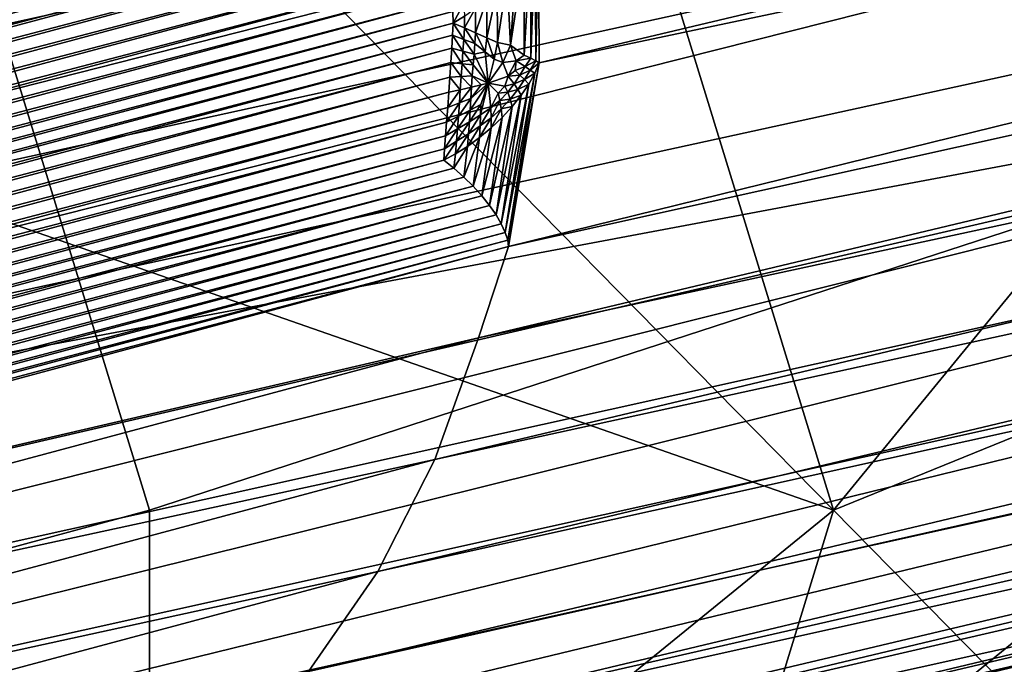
# Model space of a CAD drawing. Extents: x -0.7 to 0.7, y -0.35 to 0.35.
# Tile 18 of 226: x -0.51311 to -0.50211, y -0.24824 to -0.24104. Entities that reach past the tile are written whole.
import ezdxf

# ---------------------------------------------------------------- set-up
doc = ezdxf.new("R2010")
doc.units = 0

msp = doc.modelspace()

# ---------------------------------------------------------------- linework, layer by layer
for points in [[(-0.507312, -0.240002, 0.001177), (-0.451467, -0.228287, 0.250254), (-0.507304, -0.241527, 0.001687)], [(-0.507304, -0.241527, 0.001687), (-0.451467, -0.228287, 0.250254), (-0.451747, -0.229821, 0.250447)], [(-0.507304, -0.241527, 0.001687), (-0.451747, -0.229821, 0.250447), (-0.507647, -0.243579, 0.002358)], [(-0.507647, -0.243579, 0.002358), (-0.451747, -0.229821, 0.250447), (-0.45222, -0.2313, 0.250689)], [(-0.504019, -0.246524, 0.436992), (-0.519293, -0.230987, 0.437001), (-0.530749, -0.237202, 0.437008)], [(-0.504019, -0.246524, 0.436992), (-0.507837, -0.234095, 0.437006), (-0.519293, -0.230987, 0.437001)], [(-0.507982, -0.244597, 0.00248), (-0.45222, -0.2313, 0.250689), (-0.452876, -0.2327, 0.250977)], [(-0.507647, -0.243579, 0.002358), (-0.45222, -0.2313, 0.250689), (-0.507982, -0.244597, 0.00248)], [(-0.536394, -0.243818), (-0.53754, -0.239539), (-0.510079, -0.232181)], [(-0.536394, -0.243818), (-0.510079, -0.232181), (-0.508933, -0.23646)], [(-0.507982, -0.244597, 0.00248), (-0.452876, -0.2327, 0.250977), (-0.50847, -0.245957, 0.003515)], [(-0.50847, -0.245957, 0.003515), (-0.452876, -0.2327, 0.250977), (-0.453704, -0.233995, 0.251305)], [(-0.50847, -0.245957, 0.003515), (-0.453704, -0.233995, 0.251305), (-0.509107, -0.247207, 0.004695)], [(-0.509107, -0.247207, 0.004695), (-0.453704, -0.233995, 0.251305), (-0.45469, -0.235165, 0.251668)], [(-0.523111, -0.249631, 0.412337), (-0.515474, -0.234095, 0.41244), (-0.511656, -0.246524, 0.412396)], [(-0.511656, -0.246524, 0.412396), (-0.515474, -0.234095, 0.41244), (-0.492563, -0.240309, 0.412433)], [(-0.504019, -0.246524, 0.436992), (-0.496381, -0.237202, 0.436998), (-0.507837, -0.234095, 0.437006)], [(-0.491801, -0.234773, 0.3155), (-0.538388, -0.238969, 0.000777), (-0.536844, -0.244736, 0.000778)], [(-0.491801, -0.234773, 0.3155), (-0.536844, -0.244736, 0.000778), (-0.536339, -0.246173, 0.000882)], [(-0.491801, -0.234773, 0.3155), (-0.536339, -0.246173, 0.000882), (-0.491298, -0.236259, 0.315482)], [(-0.509107, -0.247207, 0.004695), (-0.45469, -0.235165, 0.251668), (-0.509882, -0.248326, 0.006)], [(-0.509882, -0.248326, 0.006), (-0.45469, -0.235165, 0.251668), (-0.455818, -0.236189, 0.252059)], [(-0.509882, -0.248326, 0.006), (-0.455818, -0.236189, 0.252059), (-0.510781, -0.249295, 0.007408)], [(-0.510781, -0.249295, 0.007408), (-0.455818, -0.236189, 0.252059), (-0.457069, -0.237049, 0.252473)], [(-0.491298, -0.236259, 0.315482), (-0.536339, -0.246173, 0.000882), (-0.53563, -0.247526, 0.00119)], [(-0.491298, -0.236259, 0.315482), (-0.53563, -0.247526, 0.00119), (-0.490608, -0.237668, 0.31543)], [(-0.536394, -0.243818), (-0.508933, -0.23646), (-0.508902, -0.236589, 0.000001)], [(-0.536394, -0.243818), (-0.508902, -0.236589, 0.000001), (-0.536355, -0.243945, 0.000001)], [(-0.536355, -0.243945, 0.000001), (-0.508902, -0.236589, 0.000001), (-0.508868, -0.236733, 0.000003)], [(-0.536355, -0.243945, 0.000001), (-0.508868, -0.236733, 0.000003), (-0.53631, -0.244087, 0.000003)], [(-0.53631, -0.244087, 0.000003), (-0.508868, -0.236733, 0.000003), (-0.50883, -0.23689, 0.000006)], [(-0.53631, -0.244087, 0.000003), (-0.50883, -0.23689, 0.000006), (-0.536263, -0.24424, 0.000006)], [(-0.536263, -0.24424, 0.000006), (-0.50883, -0.23689, 0.000006), (-0.508791, -0.237054, 0.00001)], [(-0.536263, -0.24424, 0.000006), (-0.508791, -0.237054, 0.00001), (-0.536212, -0.244402, 0.00001)], [(-0.536212, -0.244402, 0.00001), (-0.508791, -0.237054, 0.00001), (-0.50875, -0.237223, 0.000015)], [(-0.510781, -0.249295, 0.007408), (-0.457069, -0.237049, 0.252473), (-0.51179, -0.250097, 0.008894)], [(-0.51179, -0.250097, 0.008894), (-0.457069, -0.237049, 0.252473), (-0.458419, -0.237731, 0.252901)], [(-0.536212, -0.244402, 0.00001), (-0.50875, -0.237223, 0.000015), (-0.536161, -0.244568, 0.000015)], [(-0.536161, -0.244568, 0.000015), (-0.50875, -0.237223, 0.000015), (-0.50871, -0.237392, 0.000021)], [(-0.511656, -0.252738, 0.436991), (-0.504019, -0.246524, 0.436992), (-0.530749, -0.237202, 0.437008)], [(-0.519293, -0.258953, 0.437023), (-0.511656, -0.252738, 0.436991), (-0.530749, -0.237202, 0.437008)], [(-0.496381, -0.243417, 0.436985), (-0.496381, -0.237202, 0.436998), (-0.504019, -0.246524, 0.436992)], [(-0.536161, -0.244568, 0.000015), (-0.50871, -0.237392, 0.000021), (-0.53611, -0.244734, 0.000021)], [(-0.53611, -0.244734, 0.000021), (-0.50871, -0.237392, 0.000021), (-0.50867, -0.237557, 0.000028)], [(-0.53611, -0.244734, 0.000021), (-0.50867, -0.237557, 0.000028), (-0.536059, -0.244895, 0.000028)], [(-0.536059, -0.244895, 0.000028), (-0.50867, -0.237557, 0.000028), (-0.508633, -0.237713, 0.000035)], [(-0.490608, -0.237668, 0.31543), (-0.53563, -0.247526, 0.00119), (-0.534712, -0.248793, 0.001705)], [(-0.490608, -0.237668, 0.31543), (-0.534712, -0.248793, 0.001705), (-0.489743, -0.238974, 0.315343)], [(-0.536059, -0.244895, 0.000028), (-0.508633, -0.237713, 0.000035), (-0.536012, -0.245049, 0.000035)], [(-0.536012, -0.245049, 0.000035), (-0.508633, -0.237713, 0.000035), (-0.508598, -0.237857, 0.000043)], [(-0.51179, -0.250097, 0.008894), (-0.458419, -0.237731, 0.252901), (-0.512891, -0.25072, 0.010433)], [(-0.512891, -0.25072, 0.010433), (-0.458419, -0.237731, 0.252901), (-0.459848, -0.238222, 0.253336)], [(-0.536012, -0.245049, 0.000035), (-0.508598, -0.237857, 0.000043), (-0.535968, -0.245191, 0.000043)], [(-0.535968, -0.245191, 0.000043), (-0.508598, -0.237857, 0.000043), (-0.508567, -0.237986, 0.000051)], [(-0.535968, -0.245191, 0.000043), (-0.508567, -0.237986, 0.000051), (-0.535928, -0.245317, 0.000051)], [(-0.508547, -0.238117, 0.000061), (-0.535928, -0.245317, 0.000051), (-0.508567, -0.237986, 0.000051)], [(-0.508547, -0.238117, 0.000061), (-0.535873, -0.245439, 0.000061), (-0.535928, -0.245317, 0.000051)], [(-0.508525, -0.238264, 0.000075), (-0.535873, -0.245439, 0.000061), (-0.508547, -0.238117, 0.000061)], [(-0.520411, -0.252851, 0.012), (-0.514066, -0.251151, 0.012), (-0.459848, -0.238222, 0.253336)], [(-0.475921, -0.242972, 0.32028), (-0.520411, -0.252851, 0.012), (-0.459848, -0.238222, 0.253336)], [(-0.512891, -0.25072, 0.010433), (-0.459848, -0.238222, 0.253336), (-0.514066, -0.251151, 0.012)], [(-0.508525, -0.238264, 0.000075), (-0.535812, -0.245576, 0.000075), (-0.535873, -0.245439, 0.000061)], [(-0.5085, -0.238423, 0.000091), (-0.535812, -0.245576, 0.000075), (-0.508525, -0.238264, 0.000075)], [(-0.5085, -0.238423, 0.000091), (-0.535746, -0.245723, 0.000091), (-0.535812, -0.245576, 0.000075)], [(-0.508474, -0.23859, 0.000111), (-0.535746, -0.245723, 0.000091), (-0.5085, -0.238423, 0.000091)], [(-0.508474, -0.23859, 0.000111), (-0.535676, -0.245879, 0.000111), (-0.535746, -0.245723, 0.000091)], [(-0.508448, -0.238761, 0.000132), (-0.535676, -0.245879, 0.000111), (-0.508474, -0.23859, 0.000111)], [(-0.508448, -0.238761, 0.000132), (-0.535604, -0.246037, 0.000132), (-0.535676, -0.245879, 0.000111)], [(-0.508422, -0.238932, 0.000156), (-0.535604, -0.246037, 0.000132), (-0.508448, -0.238761, 0.000132)], [(-0.508422, -0.238932, 0.000156), (-0.535532, -0.246196, 0.000156), (-0.535604, -0.246037, 0.000132)], [(-0.508397, -0.239098, 0.000181), (-0.535532, -0.246196, 0.000156), (-0.508422, -0.238932, 0.000156)], [(-0.488718, -0.240156, 0.315223), (-0.489743, -0.238974, 0.315343), (-0.534712, -0.248793, 0.001705)], [(-0.508397, -0.239098, 0.000181), (-0.535463, -0.24635, 0.000181), (-0.535532, -0.246196, 0.000156)], [(-0.508372, -0.239256, 0.000206), (-0.535463, -0.24635, 0.000181), (-0.508397, -0.239098, 0.000181)], [(-0.508372, -0.239256, 0.000206), (-0.535396, -0.246497, 0.000206), (-0.535463, -0.24635, 0.000181)], [(-0.50835, -0.239401, 0.000231), (-0.535396, -0.246497, 0.000206), (-0.508372, -0.239256, 0.000206)], [(-0.50835, -0.239401, 0.000231), (-0.535335, -0.246632, 0.000231), (-0.535396, -0.246497, 0.000206)], [(-0.50833, -0.239531, 0.000256), (-0.535335, -0.246632, 0.000231), (-0.50835, -0.239401, 0.000231)], [(-0.50833, -0.239531, 0.000256), (-0.53528, -0.246753, 0.000256), (-0.535335, -0.246632, 0.000231)], [(-0.508324, -0.239665, 0.000283), (-0.53528, -0.246753, 0.000256), (-0.50833, -0.239531, 0.000256)], [(-0.508324, -0.239665, 0.000283), (-0.535206, -0.246868, 0.000283), (-0.53528, -0.246753, 0.000256)], [(-0.508318, -0.239813, 0.000316), (-0.535206, -0.246868, 0.000283), (-0.508324, -0.239665, 0.000283)], [(-0.508318, -0.239813, 0.000316), (-0.535123, -0.246995, 0.000316), (-0.535206, -0.246868, 0.000283)], [(-0.508311, -0.239973, 0.000353), (-0.535123, -0.246995, 0.000316), (-0.508318, -0.239813, 0.000316)], [(-0.508311, -0.239973, 0.000353), (-0.535033, -0.247133, 0.000353), (-0.535123, -0.246995, 0.000316)], [(-0.508303, -0.240141, 0.000394), (-0.535033, -0.247133, 0.000353), (-0.508311, -0.239973, 0.000353)], [(-0.507342, -0.241505, 0.001552), (-0.507349, -0.240109, 0.001087), (-0.507312, -0.240002, 0.001177)], [(-0.507342, -0.241505, 0.001552), (-0.507312, -0.240002, 0.001177), (-0.507304, -0.241527, 0.001687)], [(-0.508303, -0.240141, 0.000394), (-0.534938, -0.247277, 0.000394), (-0.535033, -0.247133, 0.000353)], [(-0.508296, -0.240312, 0.000438), (-0.534938, -0.247277, 0.000394), (-0.508303, -0.240141, 0.000394)], [(-0.534712, -0.248793, 0.001705), (-0.533087, -0.250432, 0.002337), (-0.488718, -0.240156, 0.315223)], [(-0.488718, -0.240156, 0.315223), (-0.533087, -0.250432, 0.002337), (-0.532283, -0.251109, 0.00248)], [(-0.488718, -0.240156, 0.315223), (-0.532283, -0.251109, 0.00248), (-0.48755, -0.241194, 0.315073)], [(-0.507398, -0.241476, 0.001416), (-0.507403, -0.240223, 0.000999), (-0.507349, -0.240109, 0.001087)], [(-0.507398, -0.241476, 0.001416), (-0.507349, -0.240109, 0.001087), (-0.507342, -0.241505, 0.001552)], [(-0.508296, -0.240312, 0.000438), (-0.534841, -0.247425, 0.000438), (-0.534938, -0.247277, 0.000394)], [(-0.508289, -0.240483, 0.000484), (-0.534841, -0.247425, 0.000438), (-0.508296, -0.240312, 0.000438)], [(-0.511656, -0.255846, 0.41238), (-0.511656, -0.246524, 0.412396), (-0.492563, -0.240309, 0.412433)], [(-0.492563, -0.255846, 0.412409), (-0.511656, -0.255846, 0.41238), (-0.492563, -0.240309, 0.412433)], [(-0.507471, -0.24144, 0.001283), (-0.507475, -0.240343, 0.000918), (-0.507403, -0.240223, 0.000999)], [(-0.507471, -0.24144, 0.001283), (-0.507403, -0.240223, 0.000999), (-0.507398, -0.241476, 0.001416)], [(-0.507626, -0.241329, 0.001064), (-0.507562, -0.240465, 0.000845), (-0.507475, -0.240343, 0.000918)], [(-0.507626, -0.241329, 0.001064), (-0.507475, -0.240343, 0.000918), (-0.507471, -0.24144, 0.001283)], [(-0.508289, -0.240483, 0.000484), (-0.534744, -0.247572, 0.000484), (-0.534841, -0.247425, 0.000438)], [(-0.508282, -0.24065, 0.00053), (-0.534744, -0.247572, 0.000484), (-0.508289, -0.240483, 0.000484)], [(-0.507626, -0.241329, 0.001064), (-0.507661, -0.240586, 0.000782), (-0.507562, -0.240465, 0.000845)], [(-0.507771, -0.241299, 0.000928), (-0.507773, -0.240703, 0.000731), (-0.507661, -0.240586, 0.000782)], [(-0.507771, -0.241299, 0.000928), (-0.507661, -0.240586, 0.000782), (-0.507626, -0.241329, 0.001064)], [(-0.508282, -0.24065, 0.00053), (-0.53465, -0.247715, 0.00053), (-0.534744, -0.247572, 0.000484)], [(-0.508276, -0.240808, 0.000575), (-0.53465, -0.247715, 0.00053), (-0.508282, -0.24065, 0.00053)], [(-0.507891, -0.241246, 0.000835), (-0.507891, -0.240814, 0.000692), (-0.507773, -0.240703, 0.000731)], [(-0.507891, -0.241246, 0.000835), (-0.507773, -0.240703, 0.000731), (-0.507771, -0.241299, 0.000928)], [(-0.508276, -0.240808, 0.000575), (-0.53456, -0.247851, 0.000575), (-0.53465, -0.247715, 0.00053)], [(-0.50827, -0.240953, 0.00062), (-0.53456, -0.247851, 0.000575), (-0.508276, -0.240808, 0.000575)], [(-0.508015, -0.241191, 0.000758), (-0.508015, -0.240916, 0.000667), (-0.507891, -0.240814, 0.000692)], [(-0.508015, -0.241191, 0.000758), (-0.507891, -0.240814, 0.000692), (-0.507891, -0.241246, 0.000835)], [(-0.50827, -0.240953, 0.00062), (-0.534478, -0.247975, 0.00062), (-0.53456, -0.247851, 0.000575)], [(-0.508265, -0.241084, 0.000662), (-0.534478, -0.247975, 0.00062), (-0.50827, -0.240953, 0.00062)], [(-0.508265, -0.241084, 0.000662), (-0.50827, -0.240953, 0.00062), (-0.508145, -0.240865, 0.000626)], [(-0.508265, -0.241084, 0.000662), (-0.508145, -0.240865, 0.000626), (-0.50814, -0.241006, 0.000657)], [(-0.508141, -0.241137, 0.0007), (-0.50814, -0.241006, 0.000657), (-0.508015, -0.240916, 0.000667)], [(-0.508141, -0.241137, 0.0007), (-0.508015, -0.240916, 0.000667), (-0.508015, -0.241191, 0.000758)], [(-0.508265, -0.241084, 0.000662), (-0.534403, -0.248088, 0.000662), (-0.534478, -0.247975, 0.00062)], [(-0.508273, -0.241216, 0.000705), (-0.534403, -0.248088, 0.000662), (-0.508265, -0.241084, 0.000662)], [(-0.508265, -0.241084, 0.000662), (-0.508147, -0.241265, 0.000754), (-0.508273, -0.241216, 0.000705)], [(-0.508265, -0.241084, 0.000662), (-0.50814, -0.241006, 0.000657), (-0.508141, -0.241137, 0.0007)], [(-0.508265, -0.241084, 0.000662), (-0.508141, -0.241137, 0.0007), (-0.508147, -0.241265, 0.000754)], [(-0.48755, -0.241194, 0.315073), (-0.532283, -0.251109, 0.00248), (-0.530819, -0.251945, 0.003515)], [(-0.48755, -0.241194, 0.315073), (-0.530819, -0.251945, 0.003515), (-0.48626, -0.242068, 0.314895)], [(-0.508141, -0.241137, 0.0007), (-0.508022, -0.241309, 0.000808), (-0.508147, -0.241265, 0.000754)], [(-0.508141, -0.241137, 0.0007), (-0.508015, -0.241191, 0.000758), (-0.508022, -0.241309, 0.000808)], [(-0.508015, -0.241191, 0.000758), (-0.507907, -0.241403, 0.000891), (-0.508022, -0.241309, 0.000808)], [(-0.508015, -0.241191, 0.000758), (-0.507891, -0.241246, 0.000835), (-0.507907, -0.241403, 0.000891)], [(-0.508273, -0.241216, 0.000705), (-0.534311, -0.248192, 0.000705), (-0.534403, -0.248088, 0.000662)], [(-0.508282, -0.241362, 0.000756), (-0.534311, -0.248192, 0.000705), (-0.508273, -0.241216, 0.000705)], [(-0.508273, -0.241216, 0.000705), (-0.508156, -0.241398, 0.000806), (-0.508282, -0.241362, 0.000756)], [(-0.508273, -0.241216, 0.000705), (-0.508147, -0.241265, 0.000754), (-0.508156, -0.241398, 0.000806)], [(-0.508147, -0.241265, 0.000754), (-0.508031, -0.241428, 0.000855), (-0.508156, -0.241398, 0.000806)], [(-0.508147, -0.241265, 0.000754), (-0.508022, -0.241309, 0.000808), (-0.508031, -0.241428, 0.000855)], [(-0.507891, -0.241246, 0.000835), (-0.507806, -0.241487, 0.000974), (-0.507907, -0.241403, 0.000891)], [(-0.507891, -0.241246, 0.000835), (-0.507771, -0.241299, 0.000928), (-0.507806, -0.241487, 0.000974)], [(-0.507771, -0.241299, 0.000928), (-0.507712, -0.241522, 0.001048), (-0.507806, -0.241487, 0.000974)], [(-0.507771, -0.241299, 0.000928), (-0.507626, -0.241329, 0.001064), (-0.507712, -0.241522, 0.001048)], [(-0.508282, -0.241362, 0.000756), (-0.534207, -0.248309, 0.000756), (-0.534311, -0.248192, 0.000705)], [(-0.508293, -0.241521, 0.000814), (-0.534207, -0.248309, 0.000756), (-0.508282, -0.241362, 0.000756)], [(-0.508282, -0.241362, 0.000756), (-0.508165, -0.241537, 0.000857), (-0.508293, -0.241521, 0.000814)], [(-0.508282, -0.241362, 0.000756), (-0.508156, -0.241398, 0.000806), (-0.508165, -0.241537, 0.000857)], [(-0.508156, -0.241398, 0.000806), (-0.508041, -0.241549, 0.0009), (-0.508165, -0.241537, 0.000857)], [(-0.508156, -0.241398, 0.000806), (-0.508031, -0.241428, 0.000855), (-0.508041, -0.241549, 0.0009)], [(-0.508022, -0.241309, 0.000808), (-0.507907, -0.241403, 0.000891), (-0.508031, -0.241428, 0.000855)], [(-0.508031, -0.241428, 0.000855), (-0.507907, -0.241403, 0.000891), (-0.507876, -0.241755, 0.001047)], [(-0.507907, -0.241403, 0.000891), (-0.507806, -0.241487, 0.000974), (-0.507876, -0.241755, 0.001047)], [(-0.507562, -0.241503, 0.0012), (-0.507712, -0.241522, 0.001048), (-0.507626, -0.241329, 0.001064)], [(-0.507471, -0.24144, 0.001283), (-0.507562, -0.241503, 0.0012), (-0.507626, -0.241329, 0.001064)], [(-0.508293, -0.241521, 0.000814), (-0.534096, -0.248434, 0.000814), (-0.534207, -0.248309, 0.000756)], [(-0.508304, -0.241686, 0.000876), (-0.534096, -0.248434, 0.000814), (-0.508293, -0.241521, 0.000814)], [(-0.508293, -0.241521, 0.000814), (-0.508175, -0.24168, 0.00091), (-0.508304, -0.241686, 0.000876)], [(-0.508293, -0.241521, 0.000814), (-0.508165, -0.241537, 0.000857), (-0.508175, -0.24168, 0.00091)], [(-0.508031, -0.241428, 0.000855), (-0.507876, -0.241755, 0.001047), (-0.508041, -0.241549, 0.0009)], [(-0.507806, -0.241487, 0.000974), (-0.507712, -0.241522, 0.001048), (-0.507876, -0.241755, 0.001047)], [(-0.507653, -0.241675, 0.001164), (-0.507876, -0.241755, 0.001047), (-0.507712, -0.241522, 0.001048)], [(-0.507562, -0.241503, 0.0012), (-0.507653, -0.241675, 0.001164), (-0.507712, -0.241522, 0.001048)], [(-0.507562, -0.241503, 0.0012), (-0.507575, -0.241613, 0.001228), (-0.507653, -0.241675, 0.001164)], [(-0.507462, -0.241568, 0.001372), (-0.507575, -0.241613, 0.001228), (-0.507562, -0.241503, 0.0012)], [(-0.507398, -0.241476, 0.001416), (-0.507562, -0.241503, 0.0012), (-0.507471, -0.24144, 0.001283)], [(-0.507398, -0.241476, 0.001416), (-0.507462, -0.241568, 0.001372), (-0.507562, -0.241503, 0.0012)], [(-0.507342, -0.241505, 0.001552), (-0.507462, -0.241568, 0.001372), (-0.507398, -0.241476, 0.001416)], [(-0.507342, -0.241505, 0.001552), (-0.507406, -0.241607, 0.00149), (-0.507462, -0.241568, 0.001372)], [(-0.507304, -0.241527, 0.001687), (-0.507406, -0.241607, 0.00149), (-0.507342, -0.241505, 0.001552)], [(-0.508165, -0.241537, 0.000857), (-0.508052, -0.241673, 0.000944), (-0.508175, -0.24168, 0.00091)], [(-0.508165, -0.241537, 0.000857), (-0.508041, -0.241549, 0.0009), (-0.508052, -0.241673, 0.000944)], [(-0.508041, -0.241549, 0.0009), (-0.507876, -0.241755, 0.001047), (-0.508052, -0.241673, 0.000944)], [(-0.507657, -0.243506, 0.002236), (-0.507353, -0.241642, 0.00161), (-0.507304, -0.241527, 0.001687)], [(-0.507657, -0.243506, 0.002236), (-0.507304, -0.241527, 0.001687), (-0.507647, -0.243579, 0.002358)], [(-0.507521, -0.241663, 0.001328), (-0.507653, -0.241675, 0.001164), (-0.507575, -0.241613, 0.001228)], [(-0.507462, -0.241568, 0.001372), (-0.507521, -0.241663, 0.001328), (-0.507575, -0.241613, 0.001228)], [(-0.507406, -0.241607, 0.00149), (-0.507521, -0.241663, 0.001328), (-0.507462, -0.241568, 0.001372)], [(-0.507406, -0.241607, 0.00149), (-0.50747, -0.241714, 0.001431), (-0.507521, -0.241663, 0.001328)], [(-0.507353, -0.241642, 0.00161), (-0.50747, -0.241714, 0.001431), (-0.507406, -0.241607, 0.00149)], [(-0.507304, -0.241527, 0.001687), (-0.507353, -0.241642, 0.00161), (-0.507406, -0.241607, 0.00149)], [(-0.508304, -0.241686, 0.000876), (-0.533978, -0.248566, 0.000876), (-0.534096, -0.248434, 0.000814)], [(-0.508316, -0.241856, 0.000941), (-0.533978, -0.248566, 0.000876), (-0.508304, -0.241686, 0.000876)], [(-0.508304, -0.241686, 0.000876), (-0.508186, -0.241827, 0.000966), (-0.508316, -0.241856, 0.000941)], [(-0.508304, -0.241686, 0.000876), (-0.508175, -0.24168, 0.00091), (-0.508186, -0.241827, 0.000966)], [(-0.508175, -0.24168, 0.00091), (-0.508062, -0.241799, 0.000992), (-0.508186, -0.241827, 0.000966)], [(-0.508175, -0.24168, 0.00091), (-0.508052, -0.241673, 0.000944), (-0.508062, -0.241799, 0.000992)], [(-0.508052, -0.241673, 0.000944), (-0.507952, -0.241774, 0.001019), (-0.508062, -0.241799, 0.000992)], [(-0.508052, -0.241673, 0.000944), (-0.507876, -0.241755, 0.001047), (-0.507952, -0.241774, 0.001019)], [(-0.507653, -0.241675, 0.001164), (-0.507689, -0.241786, 0.001181), (-0.507876, -0.241755, 0.001047)], [(-0.507584, -0.241761, 0.001288), (-0.507689, -0.241786, 0.001181), (-0.507653, -0.241675, 0.001164)], [(-0.507684, -0.243421, 0.002109), (-0.50742, -0.241763, 0.001535), (-0.507353, -0.241642, 0.00161)], [(-0.507684, -0.243421, 0.002109), (-0.507353, -0.241642, 0.00161), (-0.507657, -0.243506, 0.002236)], [(-0.507521, -0.241663, 0.001328), (-0.507584, -0.241761, 0.001288), (-0.507653, -0.241675, 0.001164)], [(-0.50747, -0.241714, 0.001431), (-0.507584, -0.241761, 0.001288), (-0.507521, -0.241663, 0.001328)], [(-0.50747, -0.241714, 0.001431), (-0.507543, -0.241824, 0.001376), (-0.507584, -0.241761, 0.001288)], [(-0.50742, -0.241763, 0.001535), (-0.507543, -0.241824, 0.001376), (-0.50747, -0.241714, 0.001431)], [(-0.507353, -0.241642, 0.00161), (-0.50742, -0.241763, 0.001535), (-0.50747, -0.241714, 0.001431)], [(-0.508327, -0.242024, 0.001008), (-0.508316, -0.241856, 0.000941), (-0.508186, -0.241827, 0.000966)], [(-0.508327, -0.242024, 0.001008), (-0.508186, -0.241827, 0.000966), (-0.508196, -0.241975, 0.001026)], [(-0.508196, -0.241975, 0.001026), (-0.508186, -0.241827, 0.000966), (-0.508062, -0.241799, 0.000992)], [(-0.508196, -0.241975, 0.001026), (-0.508062, -0.241799, 0.000992), (-0.50807, -0.241926, 0.001045)], [(-0.508077, -0.242056, 0.001101), (-0.50807, -0.241926, 0.001045), (-0.507876, -0.241755, 0.001047)], [(-0.508077, -0.242056, 0.001101), (-0.507876, -0.241755, 0.001047), (-0.507958, -0.241993, 0.001118)], [(-0.50807, -0.241926, 0.001045), (-0.507952, -0.241774, 0.001019), (-0.507876, -0.241755, 0.001047)], [(-0.50807, -0.241926, 0.001045), (-0.508062, -0.241799, 0.000992), (-0.507952, -0.241774, 0.001019)], [(-0.507961, -0.242109, 0.001174), (-0.507958, -0.241993, 0.001118), (-0.507876, -0.241755, 0.001047)], [(-0.507961, -0.242109, 0.001174), (-0.507876, -0.241755, 0.001047), (-0.507846, -0.24203, 0.001195)], [(-0.507689, -0.241786, 0.001181), (-0.507762, -0.241864, 0.00116), (-0.507876, -0.241755, 0.001047)], [(-0.507846, -0.24203, 0.001195), (-0.507876, -0.241755, 0.001047), (-0.507762, -0.241864, 0.00116)], [(-0.507657, -0.241856, 0.001252), (-0.507762, -0.241864, 0.00116), (-0.507689, -0.241786, 0.001181)], [(-0.507728, -0.243326, 0.00198), (-0.507505, -0.241888, 0.001467), (-0.50742, -0.241763, 0.001535)], [(-0.507728, -0.243326, 0.00198), (-0.50742, -0.241763, 0.001535), (-0.507684, -0.243421, 0.002109)], [(-0.507584, -0.241761, 0.001288), (-0.507657, -0.241856, 0.001252), (-0.507689, -0.241786, 0.001181)], [(-0.507543, -0.241824, 0.001376), (-0.507657, -0.241856, 0.001252), (-0.507584, -0.241761, 0.001288)], [(-0.507543, -0.241824, 0.001376), (-0.50763, -0.241933, 0.001328), (-0.507657, -0.241856, 0.001252)], [(-0.507505, -0.241888, 0.001467), (-0.50763, -0.241933, 0.001328), (-0.507543, -0.241824, 0.001376)], [(-0.50742, -0.241763, 0.001535), (-0.507505, -0.241888, 0.001467), (-0.507543, -0.241824, 0.001376)], [(-0.508316, -0.241856, 0.000941), (-0.533858, -0.2487, 0.000941), (-0.533978, -0.248566, 0.000876)], [(-0.508327, -0.242024, 0.001008), (-0.533858, -0.2487, 0.000941), (-0.508316, -0.241856, 0.000941)], [(-0.508206, -0.242121, 0.001087), (-0.508196, -0.241975, 0.001026), (-0.50807, -0.241926, 0.001045)], [(-0.508206, -0.242121, 0.001087), (-0.50807, -0.241926, 0.001045), (-0.508077, -0.242056, 0.001101)], [(-0.507846, -0.24203, 0.001195), (-0.507762, -0.241864, 0.00116), (-0.507743, -0.241947, 0.001221)], [(-0.507843, -0.242139, 0.001254), (-0.507846, -0.24203, 0.001195), (-0.507743, -0.241947, 0.001221)], [(-0.507843, -0.242139, 0.001254), (-0.507743, -0.241947, 0.001221), (-0.507729, -0.24204, 0.001286)], [(-0.507787, -0.243225, 0.001851), (-0.507605, -0.242014, 0.001406), (-0.507505, -0.241888, 0.001467)], [(-0.507787, -0.243225, 0.001851), (-0.507505, -0.241888, 0.001467), (-0.507728, -0.243326, 0.00198)], [(-0.507657, -0.241856, 0.001252), (-0.507743, -0.241947, 0.001221), (-0.507762, -0.241864, 0.00116)], [(-0.50763, -0.241933, 0.001328), (-0.507743, -0.241947, 0.001221), (-0.507657, -0.241856, 0.001252)], [(-0.50763, -0.241933, 0.001328), (-0.507729, -0.24204, 0.001286), (-0.507743, -0.241947, 0.001221)], [(-0.507605, -0.242014, 0.001406), (-0.507729, -0.24204, 0.001286), (-0.50763, -0.241933, 0.001328)], [(-0.507505, -0.241888, 0.001467), (-0.507605, -0.242014, 0.001406), (-0.50763, -0.241933, 0.001328)], [(-0.508327, -0.242024, 0.001008), (-0.533738, -0.248833, 0.001008), (-0.533858, -0.2487, 0.000941)], [(-0.508339, -0.242188, 0.001075), (-0.533738, -0.248833, 0.001008), (-0.508327, -0.242024, 0.001008)], [(-0.48626, -0.242068, 0.314895), (-0.530819, -0.251945, 0.003515), (-0.52923, -0.252599, 0.004695)], [(-0.48626, -0.242068, 0.314895), (-0.52923, -0.252599, 0.004695), (-0.484869, -0.242766, 0.314692)], [(-0.508339, -0.242188, 0.001075), (-0.508327, -0.242024, 0.001008), (-0.508196, -0.241975, 0.001026)], [(-0.508339, -0.242188, 0.001075), (-0.508196, -0.241975, 0.001026), (-0.508206, -0.242121, 0.001087)], [(-0.508217, -0.242264, 0.001148), (-0.508206, -0.242121, 0.001087), (-0.508077, -0.242056, 0.001101)], [(-0.508217, -0.242264, 0.001148), (-0.508077, -0.242056, 0.001101), (-0.508085, -0.242186, 0.001158)], [(-0.508085, -0.242186, 0.001158), (-0.508077, -0.242056, 0.001101), (-0.507958, -0.241993, 0.001118)], [(-0.508085, -0.242186, 0.001158), (-0.507958, -0.241993, 0.001118), (-0.507961, -0.242109, 0.001174)], [(-0.507966, -0.242232, 0.001229), (-0.507961, -0.242109, 0.001174), (-0.507846, -0.24203, 0.001195)], [(-0.507966, -0.242232, 0.001229), (-0.507846, -0.24203, 0.001195), (-0.507843, -0.242139, 0.001254)], [(-0.507861, -0.24312, 0.001726), (-0.507718, -0.242137, 0.001353), (-0.507605, -0.242014, 0.001406)], [(-0.507861, -0.24312, 0.001726), (-0.507605, -0.242014, 0.001406), (-0.507787, -0.243225, 0.001851)], [(-0.507841, -0.242253, 0.001312), (-0.507843, -0.242139, 0.001254), (-0.507729, -0.24204, 0.001286)], [(-0.507841, -0.242253, 0.001312), (-0.507729, -0.24204, 0.001286), (-0.507718, -0.242137, 0.001353)], [(-0.507605, -0.242014, 0.001406), (-0.507718, -0.242137, 0.001353), (-0.507729, -0.24204, 0.001286)], [(-0.50835, -0.242343, 0.00114), (-0.508339, -0.242188, 0.001075), (-0.508206, -0.242121, 0.001087)], [(-0.50835, -0.242343, 0.00114), (-0.508206, -0.242121, 0.001087), (-0.508217, -0.242264, 0.001148)], [(-0.508095, -0.242319, 0.001213), (-0.508085, -0.242186, 0.001158), (-0.507961, -0.242109, 0.001174)], [(-0.508095, -0.242319, 0.001213), (-0.507961, -0.242109, 0.001174), (-0.507966, -0.242232, 0.001229)], [(-0.507971, -0.242362, 0.001281), (-0.507966, -0.242232, 0.001229), (-0.507843, -0.242139, 0.001254)], [(-0.507971, -0.242362, 0.001281), (-0.507843, -0.242139, 0.001254), (-0.507841, -0.242253, 0.001312)], [(-0.507947, -0.243012, 0.001608), (-0.507841, -0.242253, 0.001312), (-0.507718, -0.242137, 0.001353)], [(-0.507947, -0.243012, 0.001608), (-0.507718, -0.242137, 0.001353), (-0.507861, -0.24312, 0.001726)], [(-0.508339, -0.242188, 0.001075), (-0.533621, -0.248963, 0.001075), (-0.533738, -0.248833, 0.001008)], [(-0.50835, -0.242343, 0.00114), (-0.533621, -0.248963, 0.001075), (-0.508339, -0.242188, 0.001075)], [(-0.508361, -0.242486, 0.001203), (-0.50835, -0.242343, 0.00114), (-0.508217, -0.242264, 0.001148)], [(-0.508361, -0.242486, 0.001203), (-0.508217, -0.242264, 0.001148), (-0.508227, -0.242403, 0.001205)], [(-0.508227, -0.242403, 0.001205), (-0.508217, -0.242264, 0.001148), (-0.508085, -0.242186, 0.001158)], [(-0.508227, -0.242403, 0.001205), (-0.508085, -0.242186, 0.001158), (-0.508095, -0.242319, 0.001213)], [(-0.508105, -0.24246, 0.001261), (-0.508095, -0.242319, 0.001213), (-0.507966, -0.242232, 0.001229)], [(-0.508105, -0.24246, 0.001261), (-0.507966, -0.242232, 0.001229), (-0.507971, -0.242362, 0.001281)], [(-0.508044, -0.242905, 0.0015), (-0.507971, -0.242362, 0.001281), (-0.507841, -0.242253, 0.001312)], [(-0.508044, -0.242905, 0.0015), (-0.507841, -0.242253, 0.001312), (-0.507947, -0.243012, 0.001608)], [(-0.50835, -0.242343, 0.00114), (-0.53351, -0.249085, 0.00114), (-0.533621, -0.248963, 0.001075)], [(-0.508361, -0.242486, 0.001203), (-0.53351, -0.249085, 0.00114), (-0.50835, -0.242343, 0.00114)], [(-0.508371, -0.242615, 0.001261), (-0.508361, -0.242486, 0.001203), (-0.508227, -0.242403, 0.001205)], [(-0.508371, -0.242615, 0.001261), (-0.508227, -0.242403, 0.001205), (-0.508239, -0.242543, 0.001255)], [(-0.508239, -0.242543, 0.001255), (-0.508227, -0.242403, 0.001205), (-0.508095, -0.242319, 0.001213)], [(-0.508239, -0.242543, 0.001255), (-0.508095, -0.242319, 0.001213), (-0.508105, -0.24246, 0.001261)], [(-0.508148, -0.242802, 0.001405), (-0.508105, -0.24246, 0.001261), (-0.507971, -0.242362, 0.001281)], [(-0.508148, -0.242802, 0.001405), (-0.507971, -0.242362, 0.001281), (-0.508044, -0.242905, 0.0015)], [(-0.508361, -0.242486, 0.001203), (-0.533408, -0.249197, 0.001203), (-0.53351, -0.249085, 0.00114)], [(-0.508371, -0.242615, 0.001261), (-0.533408, -0.249197, 0.001203), (-0.508361, -0.242486, 0.001203)], [(-0.508258, -0.242704, 0.001325), (-0.508239, -0.242543, 0.001255), (-0.508105, -0.24246, 0.001261)], [(-0.508258, -0.242704, 0.001325), (-0.508105, -0.24246, 0.001261), (-0.508148, -0.242802, 0.001405)], [(-0.508371, -0.242615, 0.001261), (-0.533317, -0.249296, 0.00126), (-0.533408, -0.249197, 0.001203)], [(-0.508258, -0.242704, 0.001325), (-0.533317, -0.249296, 0.00126), (-0.508371, -0.242615, 0.001261)], [(-0.508371, -0.242615, 0.001261), (-0.508239, -0.242543, 0.001255), (-0.508258, -0.242704, 0.001325)], [(-0.508148, -0.242802, 0.001405), (-0.533352, -0.249429, 0.001324), (-0.508258, -0.242704, 0.001325)], [(-0.508258, -0.242704, 0.001325), (-0.533352, -0.249429, 0.001324), (-0.533317, -0.249296, 0.00126)], [(-0.508044, -0.242905, 0.0015), (-0.533377, -0.249563, 0.001404), (-0.508148, -0.242802, 0.001405)], [(-0.508148, -0.242802, 0.001405), (-0.533377, -0.249563, 0.001404), (-0.533352, -0.249429, 0.001324)], [(-0.484869, -0.242766, 0.314692), (-0.52923, -0.252599, 0.004695), (-0.527543, -0.253058, 0.006)], [(-0.484869, -0.242766, 0.314692), (-0.527543, -0.253058, 0.006), (-0.483402, -0.243274, 0.314467)], [(-0.507947, -0.243012, 0.001608), (-0.533387, -0.2497, 0.001498), (-0.508044, -0.242905, 0.0015)], [(-0.508044, -0.242905, 0.0015), (-0.533387, -0.2497, 0.001498), (-0.533377, -0.249563, 0.001404)], [(-0.507947, -0.243012, 0.001608), (-0.533383, -0.249835, 0.001604), (-0.533387, -0.2497, 0.001498)], [(-0.507861, -0.24312, 0.001726), (-0.533383, -0.249835, 0.001604), (-0.507947, -0.243012, 0.001608)], [(-0.475921, -0.242972, 0.32028), (-0.477276, -0.243289, 0.313434), (-0.520411, -0.252851, 0.012)], [(-0.507861, -0.24312, 0.001726), (-0.533365, -0.249964, 0.00172), (-0.533383, -0.249835, 0.001604)], [(-0.507787, -0.243225, 0.001851), (-0.533365, -0.249964, 0.00172), (-0.507861, -0.24312, 0.001726)], [(-0.507787, -0.243225, 0.001851), (-0.533333, -0.250085, 0.001842), (-0.533365, -0.249964, 0.00172)], [(-0.507728, -0.243326, 0.00198), (-0.533333, -0.250085, 0.001842), (-0.507787, -0.243225, 0.001851)], [(-0.483402, -0.243274, 0.314467), (-0.527543, -0.253058, 0.006), (-0.525788, -0.253316, 0.007408)], [(-0.483402, -0.243274, 0.314467), (-0.525788, -0.253316, 0.007408), (-0.481882, -0.243584, 0.314225)], [(-0.507728, -0.243326, 0.00198), (-0.533316, -0.250186, 0.002007), (-0.533333, -0.250085, 0.001842)], [(-0.507684, -0.243421, 0.002109), (-0.533316, -0.250186, 0.002007), (-0.507728, -0.243326, 0.00198)], [(-0.478793, -0.243591, 0.313704), (-0.520411, -0.252851, 0.012), (-0.477276, -0.243289, 0.313434)], [(-0.507684, -0.243421, 0.002109), (-0.533252, -0.250276, 0.002134), (-0.533316, -0.250186, 0.002007)], [(-0.507657, -0.243506, 0.002236), (-0.533252, -0.250276, 0.002134), (-0.507684, -0.243421, 0.002109)], [(-0.488744, -0.26206, 0.436992), (-0.496381, -0.243417, 0.436985), (-0.504019, -0.246524, 0.436992)], [(-0.507657, -0.243506, 0.002236), (-0.533178, -0.250349, 0.002257), (-0.533252, -0.250276, 0.002134)], [(-0.507647, -0.243579, 0.002358), (-0.533178, -0.250349, 0.002257), (-0.507657, -0.243506, 0.002236)], [(-0.507647, -0.243579, 0.002358), (-0.533087, -0.250432, 0.002337), (-0.533178, -0.250349, 0.002257)], [(-0.533087, -0.250432, 0.002337), (-0.507647, -0.243579, 0.002358), (-0.507982, -0.244597, 0.00248)], [(-0.481882, -0.243584, 0.314225), (-0.525788, -0.253316, 0.007408), (-0.523994, -0.253367, 0.008894)], [(-0.481882, -0.243584, 0.314225), (-0.523994, -0.253367, 0.008894), (-0.480337, -0.24369, 0.313969)], [(-0.480337, -0.24369, 0.313969), (-0.522191, -0.253211, 0.010433), (-0.478793, -0.243591, 0.313704)], [(-0.478793, -0.243591, 0.313704), (-0.522191, -0.253211, 0.010433), (-0.520411, -0.252851, 0.012)], [(-0.480337, -0.24369, 0.313969), (-0.523994, -0.253367, 0.008894), (-0.522191, -0.253211, 0.010433)], [(-0.533087, -0.250432, 0.002337), (-0.507982, -0.244597, 0.00248), (-0.532283, -0.251109, 0.00248)], [(-0.532283, -0.251109, 0.00248), (-0.507982, -0.244597, 0.00248), (-0.50847, -0.245957, 0.003515)], [(-0.532283, -0.251109, 0.00248), (-0.50847, -0.245957, 0.003515), (-0.530819, -0.251945, 0.003515)], [(-0.530819, -0.251945, 0.003515), (-0.50847, -0.245957, 0.003515), (-0.509107, -0.247207, 0.004695)], [(-0.523111, -0.249631, 0.412337), (-0.511656, -0.246524, 0.412396), (-0.511656, -0.255846, 0.41238)], [(-0.511656, -0.252738, 0.436991), (-0.507837, -0.258953, 0.43701), (-0.504019, -0.246524, 0.436992)], [(-0.507837, -0.258953, 0.43701), (-0.488744, -0.26206, 0.436992), (-0.504019, -0.246524, 0.436992)], [(-0.530819, -0.251945, 0.003515), (-0.509107, -0.247207, 0.004695), (-0.52923, -0.252599, 0.004695)], [(-0.52923, -0.252599, 0.004695), (-0.509107, -0.247207, 0.004695), (-0.509882, -0.248326, 0.006)]]:
    msp.add_3dface(points)

doc.saveas('drawing.dxf')
